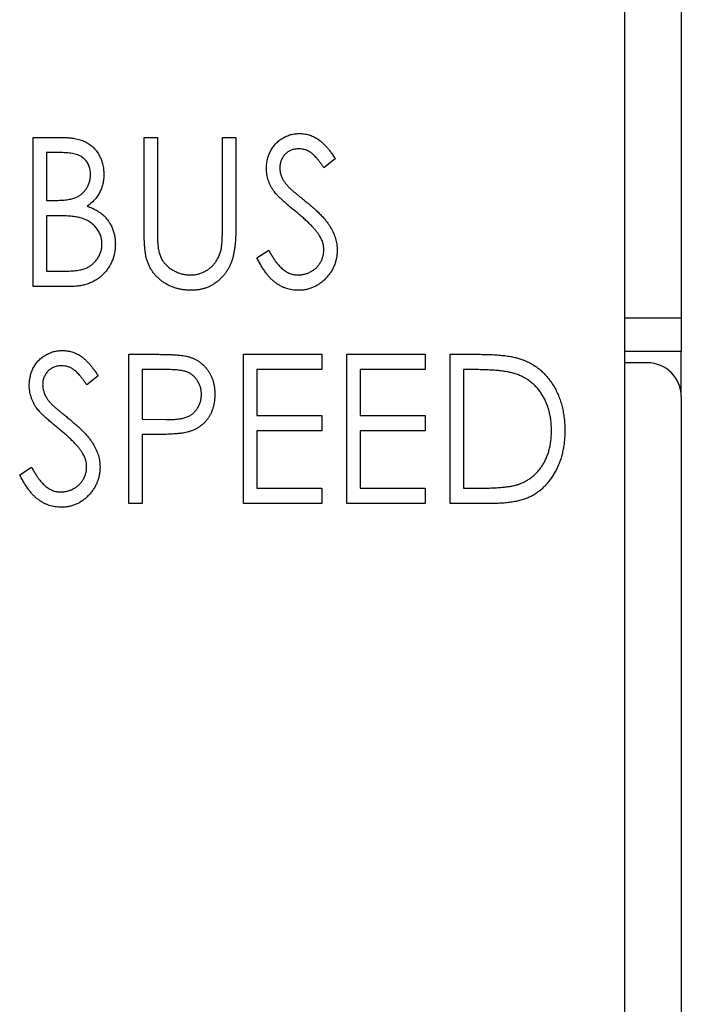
# Model space of a CAD drawing. Header units: millimetres. Extents: x 0 to 420, y 0 to 297.
# Tile 6 of 43: x 109 to 115, y 142 to 151. Entities that reach past the tile are written whole.
import ezdxf

# ---------------------------------------------------------------- set-up
doc = ezdxf.new("R2010")
doc.units = ezdxf.units.MM

msp = doc.modelspace()

# ---------------------------------------------------------------- linework, layer by layer
at = {"color": 7, "linetype": 'Continuous', "lineweight": 25}
for p, q in [((114.2248, 120.5749), (114.2248, 168.1499)), ((114.7229, 152.3724), (114.7229, 147.9724)), ((108.9774, 148.2499), (108.9774, 149.5729)), ((108.9774, 149.5729), (109.2162, 149.5729)), ((109.9611, 149.5729), (110.0798, 149.5729)), ((109.9611, 148.7739), (109.9611, 149.5729)), ((110.0798, 149.5729), (110.0798, 148.7802)), ((110.6565, 148.7802), (110.6565, 149.5729)), ((110.6565, 149.5729), (110.7752, 149.5729)), ((110.7752, 149.5729), (110.7752, 148.7739)), ((109.2387, 149.4372), (109.0961, 149.4372)), ((109.0961, 149.4372), (109.0961, 149.0132)), ((111.6572, 149.3828), (111.5567, 149.3015)), ((109.0961, 149.0132), (109.1666, 149.0132)), ((109.1658, 148.8775), (109.0961, 148.8775)), ((109.0961, 148.8775), (109.0961, 148.3856)), ((110.9618, 148.5051), (111.0665, 148.5722)), ((109.0961, 148.3856), (109.2493, 148.3856)), ((109.3118, 148.2499), (108.9774, 148.2499)), ((114.7229, 147.9724), (114.7229, 147.6724)), ((109.8254, 147.6479), (110.0687, 147.6479)), ((109.8254, 146.3249), (109.8254, 147.6479)), ((110.8431, 146.3249), (110.8431, 147.6479)), ((110.8431, 147.6479), (111.5384, 147.6479)), ((111.5384, 147.6479), (111.5384, 147.5122)), ((111.7589, 146.3249), (111.7589, 147.6479)), ((111.7589, 147.6479), (112.4543, 147.6479)), ((112.4543, 147.6479), (112.4543, 147.5122)), ((112.6748, 146.3249), (112.6748, 147.6479)), ((112.6748, 147.6479), (112.9252, 147.6479)), ((114.7229, 147.6724), (114.2248, 147.6724)), ((114.7229, 147.3061), (114.7229, 147.6724)), ((114.4248, 147.5724), (114.2248, 147.5724)), ((109.5541, 147.4578), (109.4536, 147.3765)), ((110.1646, 147.5122), (109.9442, 147.5122)), ((109.9442, 147.5122), (109.9442, 147.0712)), ((111.5384, 147.5122), (110.9618, 147.5122)), ((110.9618, 147.5122), (110.9618, 147.1051)), ((111.8776, 147.5122), (111.8776, 147.1051)), ((112.4543, 147.5122), (111.8776, 147.5122)), ((112.8791, 147.5122), (112.7935, 147.5122)), ((112.7935, 147.5122), (112.7935, 146.4606)), ((114.7248, 147.2724), (114.7248, 119.0698)), ((109.9442, 147.0712), (110.1554, 147.0683)), ((110.9618, 147.1051), (111.5384, 147.1051)), ((111.5384, 147.1051), (111.5384, 146.9694)), ((111.8776, 147.1051), (112.4543, 147.1051)), ((112.4543, 147.1051), (112.4543, 146.9694)), ((110.0319, 146.9355), (109.9442, 146.9355)), ((109.9442, 146.9355), (109.9442, 146.3249)), ((111.5384, 146.9694), (110.9618, 146.9694)), ((110.9618, 146.9694), (110.9618, 146.4606)), ((112.4543, 146.9694), (111.8776, 146.9694)), ((111.8776, 146.9694), (111.8776, 146.4606)), ((108.8587, 146.5801), (108.9634, 146.6472)), ((110.9618, 146.4606), (111.5384, 146.4606)), ((111.5384, 146.4606), (111.5384, 146.3249)), ((111.8776, 146.4606), (112.4543, 146.4606)), ((112.4543, 146.4606), (112.4543, 146.3249)), ((112.7935, 146.4606), (112.9332, 146.4606)), ((109.9442, 146.3249), (109.8254, 146.3249)), ((111.5384, 146.3249), (110.8431, 146.3249)), ((112.4543, 146.3249), (111.7589, 146.3249)), ((113.059, 146.3249), (112.6748, 146.3249))]:
    msp.add_line(p, q, dxfattribs=at)
at = {"color": 8, "linetype": 'Continuous', "lineweight": 25}
msp.add_line((114.2248, 147.9724), (114.7229, 147.9724), dxfattribs=at)
at = {"color": 7, "linetype": 'Continuous', "lineweight": 25}
msp.add_arc((114.4248, 147.2724), 0.3, 0, 90, dxfattribs=at)
for points, knots in [([(109.2162, 149.5729), (109.2278, 149.5728), (109.2505, 149.5727), (109.2834, 149.5707), (109.3143, 149.568), (109.3431, 149.5636), (109.3698, 149.5584), (109.3944, 149.5521), (109.417, 149.5445), (109.444, 149.5325), (109.4747, 149.5144), (109.5079, 149.4879), (109.5366, 149.4558), (109.5609, 149.4191), (109.5803, 149.379), (109.595, 149.3364), (109.6031, 149.2914), (109.6043, 149.2606), (109.6049, 149.245)], [0, 0, 0, 0, 0.060411, 0.117245, 0.171021, 0.220982, 0.268098, 0.311607, 0.352705, 0.391223, 0.464448, 0.5367, 0.610578, 0.686475, 0.763836, 0.840678, 0.919304, 1, 1, 1, 1]), ([(111.0466, 149.298), (111.047, 149.312), (111.0479, 149.3397), (111.0553, 149.3801), (111.067, 149.4186), (111.0833, 149.455), (111.1044, 149.4883), (111.1289, 149.5187), (111.1582, 149.5445), (111.1903, 149.5668), (111.2253, 149.5844), (111.262, 149.5977), (111.3006, 149.6051), (111.3268, 149.6062), (111.3399, 149.6068)], [0, 0, 0, 0, 0.088291, 0.174419, 0.258423, 0.342317, 0.425287, 0.506935, 0.587922, 0.670559, 0.753145, 0.834844, 0.916686, 1, 1, 1, 1]), ([(111.3399, 149.6068), (111.354, 149.6063), (111.382, 149.6052), (111.4231, 149.5958), (111.4626, 149.5804), (111.4944, 149.563), (111.5192, 149.5454), (111.5383, 149.5298), (111.5573, 149.5113), (111.577, 149.4906), (111.5968, 149.4672), (111.617, 149.4416), (111.637, 149.413), (111.6503, 149.3931), (111.6572, 149.3828)], [0, 0, 0, 0, 0.103822, 0.205919, 0.309231, 0.415653, 0.47222, 0.532858, 0.597819, 0.667857, 0.743177, 0.823448, 0.908942, 1, 1, 1, 1]), ([(111.3331, 149.4711), (111.3212, 149.4706), (111.2983, 149.4697), (111.2658, 149.4599), (111.2365, 149.4447), (111.2115, 149.4234), (111.1911, 149.3979), (111.1759, 149.3691), (111.1669, 149.3372), (111.1658, 149.315), (111.1653, 149.3036)], [0, 0, 0, 0, 0.133507, 0.258557, 0.380724, 0.504971, 0.628085, 0.748901, 0.871477, 1, 1, 1, 1]), ([(111.5567, 149.3015), (111.5511, 149.3098), (111.5403, 149.3258), (111.5241, 149.3485), (111.5086, 149.3689), (111.4934, 149.3869), (111.4791, 149.4029), (111.4653, 149.4167), (111.4522, 149.4284), (111.4356, 149.4408), (111.4148, 149.453), (111.3886, 149.4636), (111.3612, 149.4698), (111.3424, 149.4707), (111.3331, 149.4711)], [0, 0, 0, 0, 0.1025572, 0.1969113, 0.2843952, 0.3644161, 0.4372148, 0.5035358, 0.5636019, 0.6164505, 0.7146691, 0.8089542, 0.9041323, 1, 1, 1, 1]), ([(109.4862, 149.2427), (109.4861, 149.25), (109.4859, 149.2644), (109.4828, 149.2853), (109.4785, 149.3052), (109.4717, 149.3237), (109.4636, 149.3411), (109.4533, 149.3572), (109.4411, 149.372), (109.4272, 149.3857), (109.4112, 149.3979), (109.393, 149.4087), (109.3725, 149.4171), (109.3501, 149.4248), (109.3252, 149.4301), (109.2984, 149.4344), (109.2692, 149.4367), (109.2491, 149.437), (109.2387, 149.4372)], [0, 0, 0, 0, 0.0613296, 0.1202282, 0.1762954, 0.231183, 0.2843601, 0.3368041, 0.3903186, 0.4441023, 0.4999307, 0.558187, 0.6200478, 0.685431, 0.7558339, 0.8320746, 0.9128373, 1, 1, 1, 1]), ([(111.1118, 149.0966), (111.1065, 149.1044), (111.0962, 149.1198), (111.0829, 149.1438), (111.0716, 149.1683), (111.0628, 149.1934), (111.0555, 149.2188), (111.0501, 149.2448), (111.0473, 149.2713), (111.0468, 149.2891), (111.0466, 149.298)], [0, 0, 0, 0, 0.130877, 0.257719, 0.382316, 0.506626, 0.628302, 0.751527, 0.87547, 1, 1, 1, 1]), ([(111.1653, 149.3036), (111.1655, 149.2965), (111.1659, 149.2824), (111.1693, 149.2614), (111.1743, 149.2406), (111.1815, 149.2198), (111.1918, 149.1988), (111.2055, 149.1774), (111.2223, 149.155), (111.2353, 149.1404), (111.2422, 149.1327)], [0, 0, 0, 0, 0.110385, 0.220503, 0.331137, 0.443585, 0.563154, 0.695062, 0.839762, 1, 1, 1, 1]), ([(109.1666, 149.0132), (109.177, 149.0133), (109.1969, 149.0136), (109.2258, 149.0144), (109.2526, 149.0168), (109.2773, 149.0192), (109.2999, 149.0229), (109.3203, 149.0275), (109.3387, 149.0323), (109.36, 149.0405), (109.3842, 149.0525), (109.4098, 149.0715), (109.4327, 149.0935), (109.4516, 149.1194), (109.4671, 149.1477), (109.4781, 149.178), (109.4851, 149.2098), (109.4859, 149.2316), (109.4862, 149.2427)], [0, 0, 0, 0, 0.069184, 0.133671, 0.193573, 0.248874, 0.299806, 0.346427, 0.38874, 0.427283, 0.498939, 0.569184, 0.639423, 0.710845, 0.782802, 0.854631, 0.925945, 1, 1, 1, 1]), ([(109.6049, 149.245), (109.6045, 149.2304), (109.6037, 149.2017), (109.5961, 149.1598), (109.5847, 149.1197), (109.5678, 149.0822), (109.5469, 149.047), (109.521, 149.0154), (109.4907, 148.9871), (109.4677, 148.9715), (109.456, 148.9636)], [0, 0, 0, 0, 0.131479, 0.258232, 0.38261, 0.506215, 0.627933, 0.750087, 0.872821, 1, 1, 1, 1]), ([(111.2422, 149.1327), (111.2447, 149.1301), (111.2507, 149.1239), (111.262, 149.114), (111.2764, 149.1014), (111.2943, 149.0862), (111.3155, 149.0683), (111.3405, 149.0484), (111.3686, 149.0255), (111.3885, 149.0094), (111.399, 149.001)], [0, 0, 0, 0, 0.053039, 0.126288, 0.218872, 0.334457, 0.469409, 0.625738, 0.802267, 1, 1, 1, 1]), ([(111.3031, 148.9167), (111.2909, 148.9266), (111.2674, 148.9457), (111.2345, 148.9736), (111.2052, 148.9995), (111.1794, 149.023), (111.1572, 149.0444), (111.1384, 149.0635), (111.1235, 149.0805), (111.1154, 149.0916), (111.1118, 149.0966)], [0, 0, 0, 0, 0.179535, 0.344506, 0.492131, 0.62464, 0.742099, 0.843179, 0.92954, 1, 1, 1, 1]), ([(109.456, 148.9636), (109.4708, 148.9578), (109.499, 148.9468), (109.5379, 148.9271), (109.5716, 148.9061), (109.6, 148.8829), (109.6241, 148.8577), (109.6457, 148.8308), (109.6638, 148.801), (109.6793, 148.7691), (109.6913, 148.7353), (109.7007, 148.7), (109.7055, 148.6631), (109.7063, 148.6381), (109.7067, 148.6255)], [0, 0, 0, 0, 0.1050941, 0.2009873, 0.2884261, 0.3679398, 0.4437591, 0.5192427, 0.5963102, 0.674393, 0.754077, 0.8339332, 0.9161233, 1, 1, 1, 1]), ([(111.399, 149.001), (111.4117, 148.9905), (111.4363, 148.9703), (111.4711, 148.9397), (111.503, 148.9102), (111.5316, 148.8813), (111.5572, 148.8535), (111.5795, 148.8263), (111.599, 148.8002), (111.6202, 148.7667), (111.6416, 148.7254), (111.6605, 148.6752), (111.6718, 148.6246), (111.6734, 148.5908), (111.6741, 148.574)], [0, 0, 0, 0, 0.093761, 0.181614, 0.264342, 0.341677, 0.41338, 0.479975, 0.541968, 0.599292, 0.705911, 0.807015, 0.904485, 1, 1, 1, 1]), ([(109.3847, 148.8618), (109.379, 148.8631), (109.3667, 148.8659), (109.3466, 148.869), (109.3236, 148.8716), (109.2976, 148.8736), (109.2689, 148.8756), (109.2371, 148.8764), (109.2025, 148.8774), (109.1784, 148.8774), (109.1658, 148.8775)], [0, 0, 0, 0, 0.080141, 0.171688, 0.277239, 0.39575, 0.527398, 0.670909, 0.828844, 1, 1, 1, 1]), ([(109.588, 148.6255), (109.5873, 148.6393), (109.586, 148.6665), (109.5757, 148.7058), (109.5584, 148.7423), (109.5343, 148.7754), (109.5046, 148.8048), (109.4695, 148.8296), (109.4291, 148.8491), (109.3998, 148.8575), (109.3847, 148.8618)], [0, 0, 0, 0, 0.122978, 0.241496, 0.358865, 0.47987, 0.603747, 0.728862, 0.860622, 1, 1, 1, 1]), ([(111.5135, 148.7058), (111.5083, 148.7133), (111.4974, 148.7292), (111.4784, 148.7527), (111.4565, 148.7774), (111.4317, 148.8033), (111.4037, 148.83), (111.373, 148.8581), (111.3393, 148.8874), (111.3154, 148.9067), (111.3031, 148.9167)], [0, 0, 0, 0, 0.092213, 0.193119, 0.303009, 0.423363, 0.552489, 0.69176, 0.840671, 1, 1, 1, 1]), ([(109.9836, 148.4951), (109.9818, 148.5021), (109.9777, 148.5174), (109.9735, 148.5427), (109.9695, 148.5718), (109.9664, 148.6047), (109.9641, 148.6415), (109.9622, 148.6822), (109.9612, 148.7267), (109.9611, 148.7577), (109.9611, 148.7739)], [0, 0, 0, 0, 0.077936, 0.169149, 0.274074, 0.391816, 0.523462, 0.668216, 0.827041, 1, 1, 1, 1]), ([(110.0798, 148.7802), (110.0798, 148.769), (110.0798, 148.7477), (110.08, 148.7174), (110.0806, 148.6905), (110.0812, 148.6668), (110.0815, 148.6465), (110.0827, 148.6294), (110.0836, 148.6157), (110.0845, 148.6077), (110.0849, 148.6043)], [0, 0, 0, 0, 0.191105, 0.362655, 0.516171, 0.650128, 0.766034, 0.862527, 0.941006, 1, 1, 1, 1]), ([(110.7752, 148.7739), (110.7751, 148.7595), (110.775, 148.7314), (110.7732, 148.6902), (110.771, 148.6511), (110.7676, 148.6141), (110.7628, 148.5794), (110.7572, 148.5467), (110.7511, 148.516), (110.7432, 148.4874), (110.7343, 148.4602), (110.723, 148.4342), (110.7101, 148.4089), (110.6947, 148.3848), (110.678, 148.3611), (110.6586, 148.3388), (110.6375, 148.3171), (110.6146, 148.2965), (110.59, 148.2776), (110.5637, 148.2613), (110.5364, 148.2471), (110.5078, 148.2356), (110.4777, 148.227), (110.4465, 148.2206), (110.4139, 148.2168), (110.3918, 148.2163), (110.3806, 148.216)], [0, 0, 0, 0, 0.055741, 0.108782, 0.159483, 0.20722, 0.252436, 0.295103, 0.335609, 0.373517, 0.409957, 0.446416, 0.482967, 0.519684, 0.557168, 0.594999, 0.634172, 0.674127, 0.714136, 0.754079, 0.793688, 0.83312, 0.873373, 0.914549, 0.95654, 1, 1, 1, 1]), ([(110.6438, 148.5748), (110.6448, 148.5795), (110.6471, 148.5899), (110.6496, 148.6075), (110.6516, 148.6283), (110.6536, 148.6523), (110.6547, 148.6796), (110.6559, 148.7103), (110.6563, 148.7442), (110.6564, 148.7679), (110.6565, 148.7802)], [0, 0, 0, 0, 0.069596, 0.155423, 0.257515, 0.37358, 0.506166, 0.6554, 0.819993, 1, 1, 1, 1]), ([(111.5554, 148.5759), (111.5548, 148.5869), (111.5537, 148.6091), (111.5458, 148.6422), (111.5323, 148.6748), (111.5199, 148.6952), (111.5135, 148.7058)], [0, 0, 0, 0, 0.238336, 0.482311, 0.73314, 1, 1, 1, 1]), ([(109.2493, 148.3856), (109.2603, 148.3858), (109.2814, 148.3861), (109.3119, 148.387), (109.3402, 148.389), (109.3661, 148.3923), (109.39, 148.3958), (109.4114, 148.4006), (109.4306, 148.4061), (109.4531, 148.4145), (109.4785, 148.4277), (109.5056, 148.4476), (109.5297, 148.4711), (109.5502, 148.4984), (109.5668, 148.5281), (109.5793, 148.5594), (109.5866, 148.5921), (109.5875, 148.6143), (109.588, 148.6255)], [0, 0, 0, 0, 0.069807, 0.134579, 0.194415, 0.250549, 0.301262, 0.347969, 0.390185, 0.42866, 0.500914, 0.571392, 0.642245, 0.714971, 0.787795, 0.858561, 0.928895, 1, 1, 1, 1]), ([(109.7067, 148.6255), (109.7064, 148.6125), (109.7059, 148.5871), (109.7007, 148.5499), (109.6922, 148.5142), (109.6805, 148.48), (109.6653, 148.4472), (109.6468, 148.416), (109.6247, 148.3863), (109.5998, 148.3584), (109.572, 148.333), (109.5418, 148.3105), (109.5089, 148.292), (109.474, 148.2765), (109.4366, 148.2645), (109.397, 148.2563), (109.3552, 148.2506), (109.3265, 148.2502), (109.3118, 148.2499)], [0, 0, 0, 0, 0.0633629, 0.1246272, 0.184367, 0.243059, 0.3018438, 0.3613377, 0.4211797, 0.4829026, 0.5445951, 0.6059988, 0.6673673, 0.7294911, 0.7932578, 0.8593414, 0.927971, 1, 1, 1, 1]), ([(110.0849, 148.6043), (110.0866, 148.5918), (110.0901, 148.5677), (110.0993, 148.5334), (110.112, 148.5024), (110.1272, 148.474), (110.1472, 148.4486), (110.1712, 148.4254), (110.2001, 148.4048), (110.2323, 148.3862), (110.2671, 148.3711), (110.3026, 148.3599), (110.3383, 148.3529), (110.3621, 148.3521), (110.374, 148.3517)], [0, 0, 0, 0, 0.0889375, 0.1727267, 0.251185, 0.3263801, 0.4009876, 0.479456, 0.5624606, 0.6520321, 0.742988, 0.8310174, 0.9158505, 1, 1, 1, 1]), ([(110.374, 148.3517), (110.3843, 148.3521), (110.4046, 148.3529), (110.4349, 148.358), (110.4644, 148.3669), (110.4931, 148.3787), (110.5201, 148.3941), (110.5454, 148.4119), (110.5681, 148.4326), (110.5884, 148.4559), (110.6064, 148.4819), (110.6215, 148.5105), (110.6346, 148.5415), (110.6407, 148.5635), (110.6438, 148.5748)], [0, 0, 0, 0, 0.081412, 0.161686, 0.242811, 0.324775, 0.407586, 0.488453, 0.56979, 0.650718, 0.733306, 0.819186, 0.907133, 1, 1, 1, 1]), ([(111.3291, 148.216), (111.32, 148.2162), (111.3019, 148.2166), (111.2751, 148.22), (111.2487, 148.2248), (111.2233, 148.2324), (111.1984, 148.2417), (111.1741, 148.2531), (111.1504, 148.2667), (111.1275, 148.2824), (111.105, 148.3006), (111.0831, 148.3216), (111.0615, 148.3453), (111.0407, 148.3719), (111.0202, 148.4012), (111.0001, 148.4332), (110.9805, 148.4681), (110.9681, 148.4925), (110.9618, 148.5051)], [0, 0, 0, 0, 0.055089, 0.109447, 0.163323, 0.216767, 0.269874, 0.324148, 0.378969, 0.434708, 0.492467, 0.553707, 0.618022, 0.686132, 0.757893, 0.834258, 0.914668, 1, 1, 1, 1]), ([(111.0665, 148.5722), (111.0757, 148.5548), (111.0934, 148.5217), (111.1229, 148.4765), (111.1536, 148.4383), (111.1855, 148.4069), (111.2185, 148.3822), (111.2529, 148.3647), (111.2885, 148.3537), (111.3128, 148.3524), (111.3248, 148.3517)], [0, 0, 0, 0, 0.165307, 0.315251, 0.451801, 0.576089, 0.690151, 0.796612, 0.898685, 1, 1, 1, 1]), ([(111.3248, 148.3517), (111.3352, 148.352), (111.3558, 148.3527), (111.3859, 148.3588), (111.4152, 148.3684), (111.443, 148.3819), (111.469, 148.3983), (111.4915, 148.4182), (111.5113, 148.4403), (111.527, 148.4651), (111.5397, 148.4914), (111.5488, 148.5189), (111.5543, 148.5471), (111.555, 148.5662), (111.5554, 148.5759)], [0, 0, 0, 0, 0.086779, 0.172012, 0.257, 0.344091, 0.430347, 0.513787, 0.595624, 0.677565, 0.75969, 0.839996, 0.919133, 1, 1, 1, 1]), ([(111.6741, 148.574), (111.6738, 148.5622), (111.6733, 148.5387), (111.6682, 148.5043), (111.6607, 148.4708), (111.6493, 148.4387), (111.6354, 148.4074), (111.6177, 148.3778), (111.5972, 148.3492), (111.5738, 148.3223), (111.5483, 148.2974), (111.521, 148.2757), (111.4925, 148.2571), (111.4623, 148.2423), (111.4309, 148.2305), (111.3982, 148.222), (111.3641, 148.2168), (111.3408, 148.2163), (111.3291, 148.216)], [0, 0, 0, 0, 0.064367, 0.127345, 0.188922, 0.250384, 0.312021, 0.374404, 0.437663, 0.502985, 0.567803, 0.63098, 0.692076, 0.752595, 0.813028, 0.874016, 0.936113, 1, 1, 1, 1]), ([(110.3806, 148.216), (110.3684, 148.2163), (110.3445, 148.2169), (110.3092, 148.2203), (110.2754, 148.2265), (110.2426, 148.2345), (110.2114, 148.2455), (110.1813, 148.2585), (110.1528, 148.2743), (110.1255, 148.2919), (110.1001, 148.3117), (110.077, 148.3334), (110.0556, 148.3563), (110.0369, 148.3811), (110.0199, 148.4072), (110.0059, 148.4352), (109.993, 148.4643), (109.9868, 148.4848), (109.9836, 148.4951)], [0, 0, 0, 0, 0.069994, 0.137225, 0.203144, 0.267439, 0.330757, 0.392722, 0.455101, 0.517382, 0.579131, 0.639383, 0.69929, 0.758596, 0.817649, 0.877496, 0.938128, 1, 1, 1, 1]), ([(108.9435, 147.373), (108.9439, 147.387), (108.9448, 147.4147), (108.9522, 147.4551), (108.9639, 147.4936), (108.9802, 147.53), (109.0013, 147.5633), (109.0258, 147.5937), (109.0551, 147.6195), (109.0872, 147.6418), (109.1222, 147.6594), (109.1589, 147.6727), (109.1975, 147.6801), (109.2237, 147.6812), (109.2368, 147.6818)], [0, 0, 0, 0, 0.088291, 0.174419, 0.258423, 0.342317, 0.425287, 0.506935, 0.587922, 0.670559, 0.753145, 0.834844, 0.916686, 1, 1, 1, 1]), ([(109.2368, 147.6818), (109.2509, 147.6813), (109.2789, 147.6802), (109.32, 147.6708), (109.3595, 147.6554), (109.3913, 147.638), (109.4161, 147.6204), (109.4352, 147.6048), (109.4542, 147.5863), (109.4739, 147.5656), (109.4937, 147.5422), (109.5139, 147.5166), (109.5339, 147.488), (109.5472, 147.4681), (109.5541, 147.4578)], [0, 0, 0, 0, 0.103822, 0.205919, 0.309231, 0.415653, 0.47222, 0.532858, 0.597819, 0.667857, 0.743177, 0.823448, 0.908942, 1, 1, 1, 1]), ([(110.0687, 147.6479), (110.0854, 147.6478), (110.1175, 147.6478), (110.1634, 147.6467), (110.2052, 147.6451), (110.2427, 147.643), (110.2759, 147.6406), (110.3048, 147.637), (110.3296, 147.6334), (110.3444, 147.6297), (110.3512, 147.628)], [0, 0, 0, 0, 0.1765, 0.339032, 0.485753, 0.61857, 0.735674, 0.838185, 0.926155, 1, 1, 1, 1]), ([(112.9252, 147.6479), (112.947, 147.6477), (112.9891, 147.6474), (113.0499, 147.6453), (113.1061, 147.6417), (113.1577, 147.6364), (113.2047, 147.63), (113.247, 147.6218), (113.2847, 147.6122), (113.3079, 147.604), (113.3188, 147.6002)], [0, 0, 0, 0, 0.164344, 0.316794, 0.458147, 0.588563, 0.707492, 0.815269, 0.912897, 1, 1, 1, 1]), ([(109.23, 147.5461), (109.2181, 147.5456), (109.1952, 147.5447), (109.1627, 147.5349), (109.1334, 147.5197), (109.1084, 147.4984), (109.088, 147.4729), (109.0728, 147.4441), (109.0638, 147.4122), (109.0627, 147.39), (109.0622, 147.3786)], [0, 0, 0, 0, 0.133507, 0.258557, 0.380724, 0.504971, 0.628085, 0.748901, 0.871477, 1, 1, 1, 1]), ([(109.4536, 147.3765), (109.448, 147.3848), (109.4372, 147.4008), (109.421, 147.4235), (109.4055, 147.4439), (109.3903, 147.4619), (109.376, 147.4779), (109.3622, 147.4917), (109.3491, 147.5034), (109.3325, 147.5158), (109.3117, 147.528), (109.2855, 147.5386), (109.2581, 147.5448), (109.2393, 147.5457), (109.23, 147.5461)], [0, 0, 0, 0, 0.102557, 0.196911, 0.284395, 0.364416, 0.437215, 0.503536, 0.563602, 0.61645, 0.714669, 0.808954, 0.904132, 1, 1, 1, 1]), ([(110.3512, 147.628), (110.3597, 147.6255), (110.3767, 147.6205), (110.4011, 147.6106), (110.4245, 147.5989), (110.4465, 147.5854), (110.4673, 147.5699), (110.487, 147.5527), (110.5053, 147.5334), (110.5225, 147.5126), (110.5381, 147.4901), (110.5518, 147.4661), (110.5631, 147.4407), (110.5724, 147.4138), (110.5799, 147.3857), (110.5847, 147.356), (110.5881, 147.325), (110.5885, 147.3038), (110.5886, 147.293)], [0, 0, 0, 0, 0.060075, 0.119303, 0.178069, 0.236256, 0.294313, 0.353143, 0.412708, 0.473813, 0.535615, 0.597403, 0.660232, 0.723514, 0.789577, 0.856841, 0.927091, 1, 1, 1, 1]), ([(113.3188, 147.6002), (113.3331, 147.5943), (113.3615, 147.5827), (113.4019, 147.561), (113.4399, 147.5362), (113.476, 147.5089), (113.5086, 147.4774), (113.5398, 147.4437), (113.568, 147.4065), (113.594, 147.3665), (113.6172, 147.3239), (113.6375, 147.2792), (113.6543, 147.2325), (113.6686, 147.1839), (113.6789, 147.133), (113.687, 147.0803), (113.6914, 147.0256), (113.6921, 146.9885), (113.6924, 146.9697)], [0, 0, 0, 0, 0.059398, 0.117804, 0.175649, 0.233437, 0.291249, 0.349576, 0.409329, 0.470372, 0.532591, 0.595119, 0.658625, 0.723231, 0.789405, 0.857649, 0.927742, 1, 1, 1, 1]), ([(110.4699, 147.2925), (110.4695, 147.3031), (110.4687, 147.3242), (110.4622, 147.3551), (110.4515, 147.3846), (110.4367, 147.4122), (110.4186, 147.4373), (110.3974, 147.4589), (110.3734, 147.4766), (110.3509, 147.4878), (110.331, 147.4948), (110.3138, 147.4995), (110.2943, 147.5035), (110.2726, 147.5065), (110.2488, 147.5092), (110.2227, 147.511), (110.1944, 147.5121), (110.1748, 147.5121), (110.1646, 147.5122)], [0, 0, 0, 0, 0.074091, 0.147068, 0.219176, 0.292487, 0.364821, 0.434086, 0.502842, 0.57172, 0.608354, 0.649905, 0.695817, 0.746872, 0.802658, 0.863186, 0.92915, 1, 1, 1, 1]), ([(113.253, 147.4751), (113.2428, 147.4781), (113.2211, 147.4847), (113.1857, 147.4917), (113.1458, 147.4981), (113.1014, 147.5034), (113.0523, 147.5072), (112.9987, 147.51), (112.9404, 147.512), (112.9, 147.5121), (112.8791, 147.5122)], [0, 0, 0, 0, 0.084774, 0.180312, 0.28709, 0.406015, 0.536482, 0.678682, 0.833402, 1, 1, 1, 1]), ([(113.5737, 146.97), (113.5734, 146.9854), (113.573, 147.0158), (113.5689, 147.0604), (113.5623, 147.1033), (113.553, 147.1445), (113.5412, 147.184), (113.5265, 147.2218), (113.5093, 147.2579), (113.4894, 147.2921), (113.4672, 147.324), (113.4431, 147.3538), (113.4164, 147.3804), (113.3881, 147.4051), (113.3573, 147.4265), (113.3247, 147.4458), (113.2898, 147.462), (113.2654, 147.4707), (113.253, 147.4751)], [0, 0, 0, 0, 0.072235, 0.141829, 0.209054, 0.274618, 0.338839, 0.40167, 0.463864, 0.525432, 0.586208, 0.645431, 0.704074, 0.762298, 0.820336, 0.879142, 0.938766, 1, 1, 1, 1]), ([(109.0087, 147.1716), (109.0034, 147.1794), (108.9931, 147.1948), (108.9798, 147.2188), (108.9685, 147.2433), (108.9597, 147.2684), (108.9524, 147.2938), (108.947, 147.3198), (108.9442, 147.3463), (108.9437, 147.3641), (108.9435, 147.373)], [0, 0, 0, 0, 0.130877, 0.257719, 0.382316, 0.506626, 0.628302, 0.751527, 0.87547, 1, 1, 1, 1]), ([(109.0622, 147.3786), (109.0624, 147.3715), (109.0628, 147.3574), (109.0662, 147.3364), (109.0712, 147.3156), (109.0784, 147.2948), (109.0887, 147.2738), (109.1024, 147.2524), (109.1192, 147.23), (109.1322, 147.2154), (109.1391, 147.2077)], [0, 0, 0, 0, 0.110385, 0.220503, 0.331137, 0.443585, 0.563154, 0.695062, 0.839762, 1, 1, 1, 1]), ([(110.1554, 147.0683), (110.1657, 147.0683), (110.1856, 147.0683), (110.2144, 147.0698), (110.241, 147.0715), (110.2656, 147.0741), (110.2879, 147.0776), (110.3083, 147.0814), (110.3263, 147.0865), (110.3474, 147.0937), (110.371, 147.1057), (110.3963, 147.1235), (110.4181, 147.1456), (110.4368, 147.1708), (110.4514, 147.1988), (110.4622, 147.2286), (110.4687, 147.26), (110.4695, 147.2816), (110.4699, 147.2925)], [0, 0, 0, 0, 0.070231, 0.135127, 0.195896, 0.251444, 0.303058, 0.349556, 0.391936, 0.430093, 0.501229, 0.570517, 0.640124, 0.710955, 0.782914, 0.853735, 0.926014, 1, 1, 1, 1]), ([(110.5886, 147.293), (110.5884, 147.2821), (110.588, 147.2609), (110.5852, 147.2297), (110.5797, 147.2001), (110.573, 147.1717), (110.5636, 147.145), (110.5525, 147.1196), (110.5393, 147.0957), (110.5238, 147.0735), (110.5068, 147.0527), (110.4883, 147.0336), (110.468, 147.0163), (110.4462, 147.0009), (110.4229, 146.9872), (110.3981, 146.9754), (110.3717, 146.9652), (110.3534, 146.9599), (110.344, 146.9572)], [0, 0, 0, 0, 0.072309, 0.141358, 0.208207, 0.272336, 0.335143, 0.396174, 0.456668, 0.516646, 0.575929, 0.634933, 0.693693, 0.752708, 0.811962, 0.873196, 0.935504, 1, 1, 1, 1]), ([(109.1391, 147.2077), (109.1416, 147.2051), (109.1476, 147.1989), (109.1589, 147.189), (109.1733, 147.1764), (109.1912, 147.1612), (109.2124, 147.1433), (109.2374, 147.1234), (109.2655, 147.1005), (109.2854, 147.0844), (109.2959, 147.076)], [0, 0, 0, 0, 0.053039, 0.126288, 0.218872, 0.334457, 0.469409, 0.625738, 0.802267, 1, 1, 1, 1]), ([(109.2, 146.9917), (109.1878, 147.0016), (109.1643, 147.0207), (109.1314, 147.0486), (109.1021, 147.0745), (109.0763, 147.098), (109.0541, 147.1194), (109.0353, 147.1385), (109.0204, 147.1555), (109.0123, 147.1666), (109.0087, 147.1716)], [0, 0, 0, 0, 0.179535, 0.344506, 0.492131, 0.62464, 0.742099, 0.843179, 0.92954, 1, 1, 1, 1]), ([(109.2959, 147.076), (109.3086, 147.0655), (109.3332, 147.0453), (109.368, 147.0147), (109.3999, 146.9852), (109.4285, 146.9563), (109.4541, 146.9285), (109.4764, 146.9013), (109.4959, 146.8752), (109.5171, 146.8417), (109.5385, 146.8004), (109.5574, 146.7502), (109.5687, 146.6996), (109.5703, 146.6658), (109.571, 146.649)], [0, 0, 0, 0, 0.093761, 0.181614, 0.264342, 0.341677, 0.41338, 0.479975, 0.541968, 0.599292, 0.705911, 0.807015, 0.904485, 1, 1, 1, 1]), ([(109.4104, 146.7808), (109.4052, 146.7883), (109.3943, 146.8042), (109.3753, 146.8277), (109.3534, 146.8524), (109.3286, 146.8783), (109.3006, 146.905), (109.2699, 146.9331), (109.2362, 146.9624), (109.2123, 146.9817), (109.2, 146.9917)], [0, 0, 0, 0, 0.092213, 0.193119, 0.303009, 0.423363, 0.552489, 0.69176, 0.840671, 1, 1, 1, 1]), ([(110.344, 146.9572), (110.3364, 146.9555), (110.3196, 146.9516), (110.2918, 146.9473), (110.2596, 146.9436), (110.2228, 146.9409), (110.1814, 146.9385), (110.1356, 146.9366), (110.0852, 146.9356), (110.0502, 146.9355), (110.0319, 146.9355)], [0, 0, 0, 0, 0.075269, 0.165174, 0.268129, 0.385984, 0.51806, 0.664405, 0.825035, 1, 1, 1, 1]), ([(113.6924, 146.9697), (113.6921, 146.9534), (113.6915, 146.9212), (113.6883, 146.8736), (113.6816, 146.8277), (113.6735, 146.7831), (113.662, 146.7401), (113.6491, 146.6983), (113.6327, 146.6584), (113.6145, 146.6199), (113.5942, 146.5836), (113.5723, 146.5494), (113.5492, 146.5177), (113.5243, 146.4886), (113.4982, 146.4617), (113.4702, 146.4376), (113.441, 146.4158), (113.4102, 146.3961), (113.377, 146.379), (113.3408, 146.3644), (113.3015, 146.3524), (113.2591, 146.3423), (113.2136, 146.3344), (113.1648, 146.329), (113.113, 146.3254), (113.0773, 146.3251), (113.059, 146.3249)], [0, 0, 0, 0, 0.047591, 0.093744, 0.138658, 0.182637, 0.225674, 0.268046, 0.309925, 0.35122, 0.391858, 0.430949, 0.469216, 0.506063, 0.542432, 0.578163, 0.613445, 0.648473, 0.684358, 0.722083, 0.761938, 0.803977, 0.848876, 0.896245, 0.946758, 1, 1, 1, 1]), ([(113.2811, 146.4943), (113.2922, 146.4985), (113.3142, 146.507), (113.3459, 146.5223), (113.3753, 146.5406), (113.4034, 146.5605), (113.4292, 146.5837), (113.4533, 146.6088), (113.4757, 146.6363), (113.496, 146.6662), (113.5143, 146.6982), (113.5302, 146.732), (113.5439, 146.7673), (113.5545, 146.8047), (113.5634, 146.8435), (113.5694, 146.8842), (113.5728, 146.9265), (113.5734, 146.9553), (113.5737, 146.97)], [0, 0, 0, 0, 0.059658, 0.118319, 0.176002, 0.23344, 0.290884, 0.349178, 0.408074, 0.468667, 0.53039, 0.592632, 0.655752, 0.720395, 0.787156, 0.855716, 0.926408, 1, 1, 1, 1]), ([(109.4523, 146.6509), (109.4517, 146.6619), (109.4506, 146.6841), (109.4427, 146.7172), (109.4292, 146.7498), (109.4168, 146.7702), (109.4104, 146.7808)], [0, 0, 0, 0, 0.238336, 0.482311, 0.73314, 1, 1, 1, 1]), ([(108.9634, 146.6472), (108.9726, 146.6298), (108.9903, 146.5967), (109.0198, 146.5515), (109.0505, 146.5133), (109.0824, 146.4819), (109.1154, 146.4572), (109.1498, 146.4397), (109.1854, 146.4287), (109.2097, 146.4274), (109.2217, 146.4267)], [0, 0, 0, 0, 0.1653071, 0.3152506, 0.4518011, 0.5760892, 0.6901513, 0.7966121, 0.8986846, 1, 1, 1, 1]), ([(109.2217, 146.4267), (109.2321, 146.427), (109.2527, 146.4277), (109.2828, 146.4338), (109.3121, 146.4434), (109.3399, 146.4569), (109.3659, 146.4733), (109.3884, 146.4932), (109.4082, 146.5153), (109.4239, 146.5401), (109.4366, 146.5664), (109.4457, 146.5939), (109.4512, 146.6221), (109.4519, 146.6412), (109.4523, 146.6509)], [0, 0, 0, 0, 0.086779, 0.172012, 0.257, 0.344091, 0.430347, 0.513787, 0.595624, 0.677565, 0.75969, 0.839996, 0.919133, 1, 1, 1, 1]), ([(109.571, 146.649), (109.5707, 146.6372), (109.5702, 146.6137), (109.5651, 146.5793), (109.5576, 146.5458), (109.5462, 146.5137), (109.5323, 146.4824), (109.5146, 146.4528), (109.4941, 146.4242), (109.4707, 146.3973), (109.4452, 146.3724), (109.4179, 146.3507), (109.3894, 146.3321), (109.3592, 146.3173), (109.3278, 146.3055), (109.2951, 146.297), (109.261, 146.2918), (109.2377, 146.2913), (109.226, 146.291)], [0, 0, 0, 0, 0.064367, 0.127345, 0.188922, 0.250384, 0.312021, 0.374404, 0.437663, 0.502985, 0.567803, 0.63098, 0.692076, 0.752595, 0.813028, 0.874016, 0.936113, 1, 1, 1, 1]), ([(109.226, 146.291), (109.2169, 146.2912), (109.1988, 146.2916), (109.172, 146.295), (109.1456, 146.2998), (109.1202, 146.3074), (109.0953, 146.3167), (109.071, 146.3281), (109.0473, 146.3417), (109.0244, 146.3574), (109.0019, 146.3756), (108.98, 146.3966), (108.9584, 146.4203), (108.9376, 146.4469), (108.9171, 146.4762), (108.897, 146.5082), (108.8774, 146.5431), (108.865, 146.5675), (108.8587, 146.5801)], [0, 0, 0, 0, 0.055089, 0.109447, 0.163323, 0.216767, 0.269874, 0.324148, 0.378969, 0.434708, 0.492467, 0.553707, 0.618022, 0.686132, 0.757893, 0.834258, 0.914668, 1, 1, 1, 1]), ([(112.9332, 146.4606), (112.9533, 146.4607), (112.9919, 146.4609), (113.0475, 146.4625), (113.0982, 146.4651), (113.1442, 146.4687), (113.1853, 146.4735), (113.2216, 146.4788), (113.2532, 146.4855), (113.2722, 146.4915), (113.2811, 146.4943)], [0, 0, 0, 0, 0.172244, 0.3301934, 0.475432, 0.6065481, 0.7244263, 0.8291286, 0.9204072, 1, 1, 1, 1])]:
    msp.add_open_spline(points, degree=3, knots=knots, dxfattribs=at)

doc.saveas('drawing.dxf')
